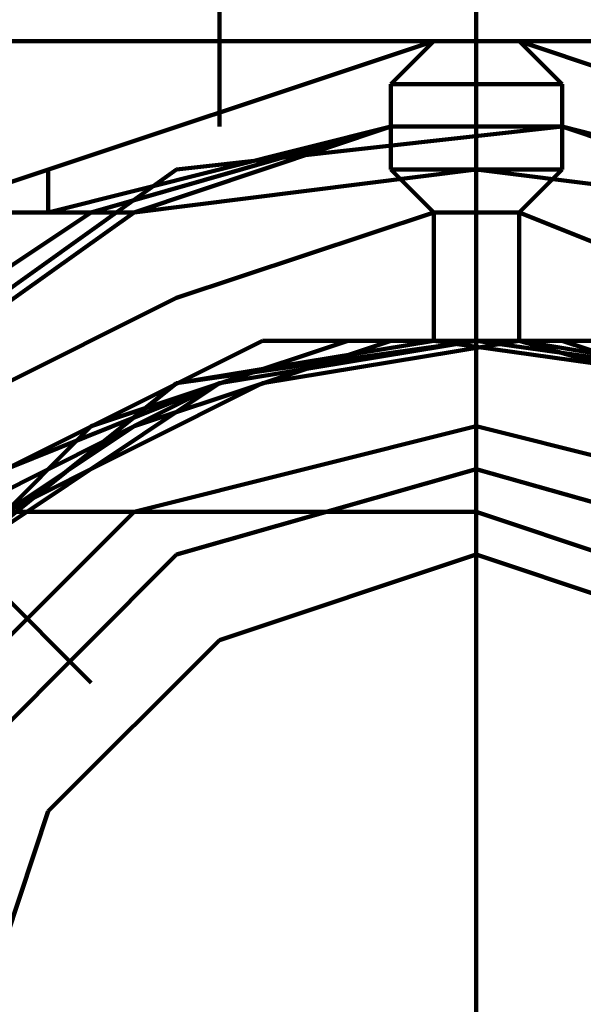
# Model space of a CAD drawing. Header units: inches. Extents: x -1901 to 7725, y 4299 to 7113.
# Tile 58 of 180: x 1441.56 to 1447.12, y 6323.26 to 6332.98. Entities that reach past the tile are written whole.
import ezdxf

# ---------------------------------------------------------------- set-up
doc = ezdxf.new("R2010")
doc.units = ezdxf.units.IN
doc.header["$MEASUREMENT"] = 0
doc.layers.add('at_Entity', color=7, linetype='Continuous')

msp = doc.modelspace()

# ---------------------------------------------------------------- linework, layer by layer
at = {"layer": 'at_Entity', "color": 7, "lineweight": 211}
for p, q in [((1443.5318, 6331.9243), (1443.5318, 6336.5675)), ((1446.0652, 6333.191), (1446.0652, 6332.7673)), ((1474.3661, 6332.7673), (1435.0839, 6332.7673)), ((1435.0839, 6332.7673), (1474.3661, 6332.7673)), ((1445.646, 6332.7673), (1440.5745, 6331.0768)), ((1445.2222, 6332.3435), (1445.646, 6332.7673)), ((1445.646, 6332.7673), (1446.489, 6332.7673)), ((1446.0652, 6332.7673), (1446.0652, 6332.3435)), ((1446.0652, 6331.5006), (1446.0652, 6332.7673)), ((1446.489, 6332.7673), (1446.9127, 6332.3435)), ((1451.5559, 6331.0768), (1446.489, 6332.7673)), ((1445.2222, 6331.5006), (1445.2222, 6332.3435)), ((1446.9127, 6332.3435), (1445.2222, 6332.3435)), ((1445.2222, 6331.9243), (1445.2222, 6332.3435)), ((1445.2222, 6331.9243), (1445.2222, 6332.3435)), ((1446.9127, 6332.3435), (1446.9127, 6331.5006)), ((1446.9127, 6331.9243), (1446.9127, 6332.3435)), ((1441.8413, 6331.0768), (1445.2222, 6331.9243)), ((1445.2222, 6331.9243), (1442.265, 6331.0768)), ((1442.6888, 6331.0768), (1445.2222, 6331.9243)), ((1446.9127, 6331.9243), (1443.108, 6331.5006)), ((1446.9127, 6331.9243), (1445.2222, 6331.9243)), ((1446.9127, 6331.9243), (1449.4462, 6331.0768)), ((1446.9127, 6331.9243), (1450.2891, 6331.0768)), ((1449.8699, 6331.0768), (1446.9127, 6331.9243)), ((1443.108, 6331.5006), (1440.1553, 6329.3909)), ((1441.8413, 6331.0768), (1441.8413, 6331.5006)), ((1441.8413, 6331.0768), (1441.8413, 6331.5006)), ((1446.0652, 6331.5006), (1442.6888, 6331.0768)), ((1445.646, 6331.0768), (1445.2222, 6331.5006)), ((1446.9127, 6331.5006), (1445.2222, 6331.5006)), ((1446.0652, 6331.5006), (1446.0652, 6329.8101)), ((1449.4462, 6331.0768), (1446.0652, 6331.5006)), ((1446.9127, 6331.5006), (1446.489, 6331.0768)), ((1441.8413, 6331.0768), (1439.3078, 6331.0768)), ((1441.8413, 6331.0768), (1439.3078, 6331.0768)), ((1442.265, 6331.0768), (1439.7316, 6329.3909)), ((1442.6888, 6331.0768), (1439.7316, 6328.9671)), ((1441.8413, 6331.0768), (1442.6888, 6331.0768)), ((1442.265, 6331.0768), (1442.6888, 6331.0768)), ((1445.646, 6331.0768), (1443.108, 6330.2338)), ((1445.646, 6329.8101), (1445.646, 6331.0768)), ((1446.489, 6331.0768), (1445.646, 6331.0768)), ((1446.489, 6331.0768), (1445.646, 6331.0768)), ((1446.489, 6331.0768), (1446.489, 6329.8101)), ((1450.7129, 6329.3909), (1446.489, 6331.0768)), ((1443.108, 6330.2338), (1440.5745, 6328.9671)), ((1443.9555, 6329.8101), (1441.4221, 6328.5433)), ((1443.9555, 6329.8101), (1441.4221, 6328.5433)), ((1443.9555, 6329.8101), (1441.4221, 6328.5433)), ((1444.7985, 6329.8101), (1442.265, 6328.9671)), ((1444.7985, 6329.8101), (1442.265, 6328.9671)), ((1444.7985, 6329.8101), (1442.265, 6328.9671)), ((1445.2222, 6329.8101), (1442.6888, 6328.9671)), ((1446.0652, 6329.8101), (1443.108, 6329.3909)), ((1446.0652, 6329.8101), (1443.108, 6329.3909)), ((1446.0652, 6329.8101), (1443.108, 6329.3909)), ((1446.0652, 6329.8101), (1443.108, 6329.3909)), ((1446.0652, 6329.8101), (1443.108, 6329.3909)), ((1446.0652, 6329.8101), (1443.108, 6329.3909)), ((1446.0652, 6329.8101), (1443.108, 6329.3909)), ((1445.646, 6329.8101), (1443.108, 6329.3909)), ((1446.0652, 6329.8101), (1443.108, 6329.3909)), ((1446.0652, 6329.8101), (1443.108, 6329.3909)), ((1445.646, 6329.8101), (1443.108, 6329.3909)), ((1446.0652, 6329.8101), (1443.108, 6329.3909)), ((1446.0652, 6329.8101), (1443.108, 6329.3909)), ((1446.0652, 6329.8101), (1443.108, 6329.3909)), ((1446.0652, 6329.8101), (1443.108, 6329.3909)), ((1446.0652, 6329.8101), (1443.108, 6329.3909)), ((1446.0652, 6329.8101), (1443.108, 6329.3909)), ((1446.0652, 6329.8101), (1443.108, 6329.3909)), ((1446.0652, 6329.8101), (1443.108, 6329.3909)), ((1446.0652, 6329.8101), (1443.108, 6329.3909)), ((1446.0652, 6329.8101), (1443.108, 6329.3909)), ((1446.0652, 6329.8101), (1443.108, 6329.3909)), ((1446.0652, 6329.8101), (1443.108, 6329.3909)), ((1446.0652, 6329.8101), (1443.5318, 6329.3909)), ((1446.0652, 6329.8101), (1443.5318, 6329.3909)), ((1446.0652, 6329.8101), (1443.5318, 6329.3909)), ((1446.0652, 6329.8101), (1443.5318, 6329.3909)), ((1446.0652, 6329.8101), (1443.5318, 6329.3909)), ((1446.0652, 6329.8101), (1443.5318, 6329.3909)), ((1446.0652, 6329.8101), (1443.5318, 6329.3909)), ((1446.0652, 6329.8101), (1443.5318, 6329.3909)), ((1446.0652, 6329.8101), (1443.5318, 6329.3909)), ((1446.0652, 6329.8101), (1443.5318, 6329.3909)), ((1446.0652, 6329.8101), (1443.5318, 6329.3909)), ((1446.0652, 6329.8101), (1443.5318, 6329.3909)), ((1446.0652, 6329.8101), (1443.5318, 6329.3909)), ((1446.0652, 6329.8101), (1443.5318, 6329.3909)), ((1446.489, 6329.8101), (1443.9555, 6329.3909)), ((1446.489, 6329.8101), (1443.9555, 6329.8101)), ((1446.489, 6329.8101), (1443.9555, 6329.8101)), ((1446.9127, 6329.8101), (1443.9555, 6329.8101)), ((1447.7557, 6329.8101), (1444.7985, 6329.8101)), ((1447.7557, 6329.8101), (1444.7985, 6329.8101)), ((1447.7557, 6329.8101), (1444.7985, 6329.8101)), ((1447.7557, 6329.8101), (1445.2222, 6329.8101)), ((1445.646, 6329.8101), (1446.489, 6329.8101)), ((1448.5987, 6329.3909), (1445.646, 6329.8101)), ((1448.5987, 6329.3909), (1445.646, 6329.8101)), ((1446.0652, 6328.9671), (1446.0652, 6329.8101)), ((1449.0224, 6329.3909), (1446.0652, 6329.8101)), ((1449.0224, 6329.3909), (1446.0652, 6329.8101)), ((1449.0224, 6329.3909), (1446.0652, 6329.8101)), ((1449.0224, 6329.3909), (1446.0652, 6329.8101)), ((1449.0224, 6329.3909), (1446.0652, 6329.8101)), ((1449.0224, 6329.3909), (1446.0652, 6329.8101)), ((1449.0224, 6329.3909), (1446.0652, 6329.8101)), ((1449.0224, 6329.3909), (1446.0652, 6329.8101)), ((1449.0224, 6329.3909), (1446.0652, 6329.8101)), ((1449.0224, 6329.3909), (1446.0652, 6329.8101)), ((1449.0224, 6329.3909), (1446.0652, 6329.8101)), ((1449.0224, 6329.3909), (1446.0652, 6329.8101)), ((1449.0224, 6329.3909), (1446.0652, 6329.8101)), ((1449.0224, 6329.3909), (1446.0652, 6329.8101)), ((1449.0224, 6329.3909), (1446.0652, 6329.8101)), ((1449.0224, 6329.3909), (1446.0652, 6329.8101)), ((1449.0224, 6329.3909), (1446.0652, 6329.8101)), ((1449.0224, 6329.3909), (1446.0652, 6329.8101)), ((1449.0224, 6329.3909), (1446.0652, 6329.8101)), ((1449.0224, 6329.3909), (1446.0652, 6329.8101)), ((1449.0224, 6329.3909), (1446.0652, 6329.8101)), ((1449.0224, 6329.3909), (1446.0652, 6329.8101)), ((1449.0224, 6329.3909), (1446.0652, 6329.8101)), ((1449.0224, 6329.3909), (1446.0652, 6329.8101)), ((1449.0224, 6329.3909), (1446.0652, 6329.8101)), ((1449.0224, 6329.3909), (1446.0652, 6329.8101)), ((1449.0224, 6329.3909), (1446.0652, 6329.8101)), ((1449.0224, 6329.3909), (1446.0652, 6329.8101)), ((1449.0224, 6329.3909), (1446.0652, 6329.8101)), ((1449.0224, 6329.3909), (1446.0652, 6329.8101)), ((1449.0224, 6329.3909), (1446.0652, 6329.8101)), ((1449.0224, 6329.3909), (1446.0652, 6329.8101)), ((1449.0224, 6329.3909), (1446.0652, 6329.8101)), ((1449.0224, 6329.3909), (1446.0652, 6329.8101)), ((1449.0224, 6329.3909), (1446.0652, 6329.8101)), ((1449.0224, 6329.3909), (1446.0652, 6329.8101)), ((1449.4462, 6328.9671), (1446.489, 6329.8101)), ((1449.0224, 6329.3909), (1446.489, 6329.8101)), ((1449.0224, 6329.3909), (1446.489, 6329.8101)), ((1449.4462, 6328.9671), (1446.9127, 6329.8101)), ((1443.108, 6329.3909), (1440.9983, 6327.7004)), ((1443.108, 6329.3909), (1440.9983, 6327.7004)), ((1443.108, 6329.3909), (1440.9983, 6327.7004)), ((1443.108, 6329.3909), (1440.9983, 6327.7004)), ((1443.108, 6329.3909), (1440.9983, 6327.7004)), ((1443.108, 6329.3909), (1440.9983, 6327.7004)), ((1443.5318, 6329.3909), (1440.9983, 6327.7004)), ((1443.108, 6329.3909), (1440.9983, 6327.7004)), ((1443.108, 6329.3909), (1440.9983, 6327.7004)), ((1443.108, 6329.3909), (1440.9983, 6327.7004)), ((1443.108, 6329.3909), (1440.9983, 6327.7004)), ((1443.108, 6329.3909), (1440.9983, 6327.7004)), ((1443.5318, 6329.3909), (1440.9983, 6327.7004)), ((1443.5318, 6329.3909), (1440.9983, 6328.1196)), ((1443.108, 6329.3909), (1440.9983, 6327.7004)), ((1443.108, 6329.3909), (1440.9983, 6327.7004)), ((1443.108, 6329.3909), (1440.9983, 6327.7004)), ((1443.108, 6329.3909), (1440.9983, 6327.7004)), ((1443.108, 6329.3909), (1440.9983, 6327.7004)), ((1443.108, 6329.3909), (1440.9983, 6327.7004)), ((1443.108, 6329.3909), (1440.9983, 6327.7004)), ((1443.108, 6329.3909), (1440.9983, 6327.7004)), ((1443.108, 6329.3909), (1440.9983, 6327.7004)), ((1443.108, 6329.3909), (1440.9983, 6327.7004)), ((1443.108, 6329.3909), (1440.9983, 6327.7004)), ((1443.108, 6329.3909), (1440.9983, 6327.7004)), ((1443.5318, 6329.3909), (1441.4221, 6328.5433)), ((1443.5318, 6329.3909), (1441.4221, 6328.5433)), ((1443.5318, 6329.3909), (1441.4221, 6328.5433)), ((1443.9555, 6329.3909), (1441.4221, 6328.1196)), ((1443.5318, 6329.3909), (1441.4221, 6328.5433)), ((1443.5318, 6329.3909), (1441.4221, 6328.5433)), ((1443.5318, 6329.3909), (1441.4221, 6328.5433)), ((1443.5318, 6329.3909), (1441.4221, 6328.5433)), ((1443.5318, 6329.3909), (1441.4221, 6328.5433)), ((1443.5318, 6329.3909), (1441.4221, 6328.5433)), ((1443.5318, 6329.3909), (1441.4221, 6328.5433)), ((1443.5318, 6329.3909), (1441.4221, 6328.5433)), ((1442.265, 6328.9671), (1440.1553, 6326.8529)), ((1442.265, 6328.9671), (1440.1553, 6326.8529)), ((1442.265, 6328.9671), (1440.1553, 6326.8529)), ((1442.6888, 6328.9671), (1440.1553, 6327.2766)), ((1446.0652, 6328.9671), (1442.6888, 6328.1196)), ((1446.0652, 6328.9671), (1446.0652, 6322.6289)), ((1449.4462, 6328.1196), (1446.0652, 6328.9671)), ((1446.0652, 6328.5433), (1443.108, 6327.7004)), ((1449.0224, 6327.7004), (1446.0652, 6328.5433)), ((1446.0652, 6328.1196), (1435.0839, 6328.1196)), ((1442.6888, 6328.1196), (1440.5745, 6326.0099)), ((1448.5987, 6327.2766), (1446.0652, 6328.1196)), ((1442.265, 6326.4337), (1440.9983, 6327.7004)), ((1443.108, 6327.7004), (1440.9983, 6325.5861)), ((1446.0652, 6327.7004), (1443.5318, 6326.8529)), ((1448.5987, 6326.8529), (1446.0652, 6327.7004)), ((1443.5318, 6326.8529), (1441.8413, 6325.1669)), ((1441.8413, 6325.1669), (1440.9983, 6322.6289))]:
    msp.add_line(p, q, dxfattribs=at)

doc.saveas('drawing.dxf')
